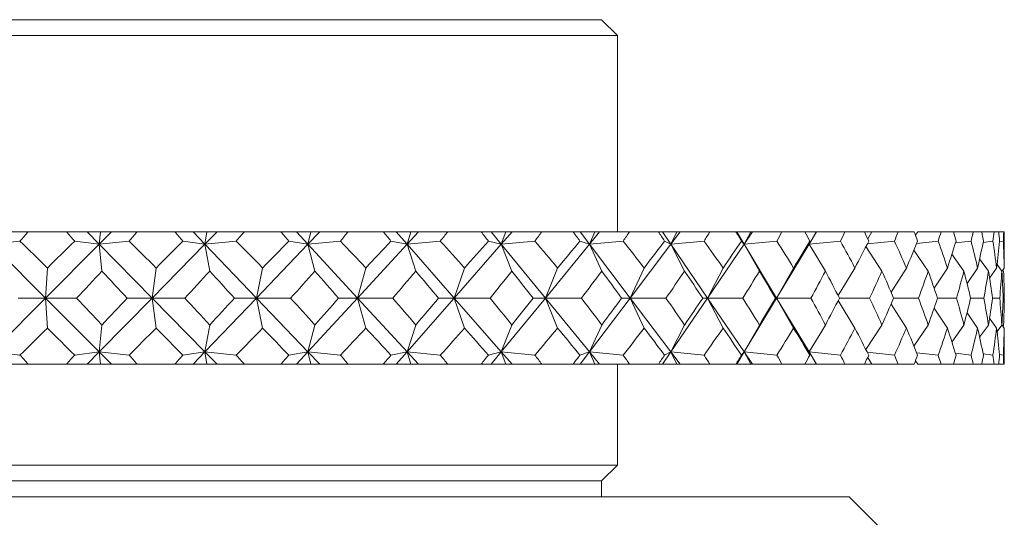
# Model space of a CAD drawing. Header units: inches. Extents: x 2 to 28.2, y 1.1 to 20.8.
# Tile 6 of 22: x 5.918 to 6.847, y 14.789 to 15.258. Entities that reach past the tile are written whole.
import ezdxf

# ---------------------------------------------------------------- set-up
doc = ezdxf.new("R2010")
doc.units = ezdxf.units.IN
doc.header["$MEASUREMENT"] = 0

msp = doc.modelspace()

# ---------------------------------------------------------------- linework, layer by layer
at = {"color": 7, "linetype": 'Continuous', "lineweight": 15}
for p, q in [((5.85701, 15.25785), (6.46701, 15.25785)), ((6.48201, 15.24285), (6.46701, 15.25785)), ((6.48201, 15.24285), (5.85701, 15.24285)), ((6.48201, 15.05785), (6.48201, 15.24285)), ((5.9034, 15.05785), (5.92618, 15.05785)), ((5.96207, 15.05785), (5.92618, 15.05785)), ((5.96207, 15.05785), (5.98157, 15.05785)), ((5.98157, 15.05785), (5.99302, 15.04619)), ((5.98157, 15.05785), (5.99413, 15.05785)), ((6.00464, 15.05785), (5.99302, 15.04619)), ((5.99413, 15.05785), (5.99302, 15.04619)), ((5.99413, 15.05785), (6.00464, 15.05785)), ((6.00464, 15.05785), (6.02903, 15.05785)), ((6.06439, 15.05785), (6.02903, 15.05785)), ((6.06439, 15.05785), (6.08165, 15.05785)), ((6.08165, 15.05785), (6.0928, 15.04619)), ((6.08165, 15.05785), (6.09474, 15.05785)), ((6.10425, 15.05785), (6.0928, 15.04619)), ((6.09474, 15.05785), (6.0928, 15.04619)), ((6.09474, 15.05785), (6.10425, 15.05785)), ((6.10425, 15.05785), (6.12999, 15.05785)), ((6.16445, 15.05785), (6.12999, 15.05785)), ((6.16445, 15.05785), (6.17927, 15.05785)), ((6.17927, 15.05785), (6.19001, 15.04619)), ((6.17927, 15.05785), (6.19274, 15.05785)), ((6.20116, 15.05785), (6.19001, 15.04619)), ((6.19274, 15.05785), (6.19001, 15.04619)), ((6.19274, 15.05785), (6.20116, 15.05785)), ((6.20116, 15.05785), (6.22797, 15.05785)), ((6.26113, 15.05785), (6.22797, 15.05785)), ((6.26113, 15.05785), (6.27336, 15.05785)), ((6.27336, 15.05785), (6.28356, 15.04619)), ((6.27336, 15.05785), (6.28706, 15.05785)), ((6.29429, 15.05785), (6.28356, 15.04619)), ((6.28706, 15.05785), (6.28356, 15.04619)), ((6.28706, 15.05785), (6.29429, 15.05785)), ((6.29429, 15.05785), (6.32188, 15.05785)), ((6.35338, 15.05785), (6.32188, 15.05785)), ((6.35338, 15.05785), (6.36289, 15.05785)), ((6.36289, 15.05785), (6.37244, 15.04619)), ((6.36289, 15.05785), (6.37667, 15.05785)), ((6.38264, 15.05785), (6.37244, 15.04619)), ((6.37667, 15.05785), (6.37244, 15.04619)), ((6.37667, 15.05785), (6.38264, 15.05785)), ((6.38264, 15.05785), (6.4107, 15.05785)), ((6.4402, 15.05785), (6.4107, 15.05785)), ((6.4402, 15.05785), (6.44688, 15.05785)), ((6.44688, 15.05785), (6.45568, 15.04619)), ((6.44688, 15.05785), (6.46058, 15.05785)), ((6.46058, 15.05785), (6.45568, 15.04619)), ((6.46522, 15.05785), (6.45568, 15.04619)), ((6.46058, 15.05785), (6.46522, 15.05785)), ((6.46522, 15.05785), (6.49345, 15.05785)), ((6.52063, 15.05785), (6.49345, 15.05785)), ((6.52063, 15.05785), (6.5244, 15.05785)), ((6.5244, 15.05785), (6.53235, 15.04619)), ((6.5244, 15.05785), (6.53789, 15.05785)), ((6.53789, 15.05785), (6.53235, 15.04619)), ((6.54115, 15.05785), (6.53235, 15.04619)), ((6.53789, 15.05785), (6.54115, 15.05785)), ((6.54115, 15.05785), (6.56923, 15.05785)), ((6.59378, 15.05785), (6.56923, 15.05785)), ((6.59378, 15.05785), (6.59461, 15.05785)), ((6.59461, 15.05785), (6.60163, 15.04619)), ((6.59461, 15.05785), (6.60773, 15.05785)), ((6.60773, 15.05785), (6.60163, 15.04619)), ((6.60957, 15.05785), (6.60163, 15.04619)), ((6.60773, 15.05785), (6.60957, 15.05785)), ((6.60957, 15.05785), (6.63721, 15.05785)), ((6.65887, 15.05785), (6.63721, 15.05785)), ((6.65887, 15.05785), (6.66935, 15.05785)), ((6.66935, 15.05785), (6.66274, 15.04619)), ((6.66975, 15.05785), (6.66274, 15.04619)), ((6.66935, 15.05785), (6.66975, 15.05785)), ((6.66975, 15.05785), (6.69663, 15.05785)), ((6.71517, 15.05785), (6.69663, 15.05785)), ((6.71517, 15.05785), (6.72207, 15.05785)), ((6.72207, 15.05785), (6.7181, 15.05127)), ((6.72207, 15.05785), (6.74686, 15.05785)), ((6.76206, 15.05785), (6.74686, 15.05785)), ((6.76531, 15.05785), (6.76324, 15.05459)), ((6.76531, 15.05785), (6.78734, 15.05785)), ((6.79904, 15.05785), (6.78734, 15.05785)), ((6.79904, 15.05785), (6.81763, 15.05785)), ((6.8257, 15.05785), (6.81763, 15.05785)), ((6.8257, 15.05785), (6.83739, 15.05785)), ((6.84175, 15.05785), (6.83739, 15.05785)), ((6.84175, 15.05785), (6.84641, 15.05785)), ((6.847, 15.05785), (6.84641, 15.05785)), ((6.84701, 15.03987), (6.84701, 15.05785)), ((5.89174, 15.04619), (5.9183, 15.04906)), ((5.89174, 15.04619), (5.94238, 14.99535)), ((5.99302, 15.04619), (5.94238, 14.99535)), ((5.99302, 15.04619), (5.96992, 15.04906)), ((5.99302, 15.04619), (6.02125, 15.04906)), ((5.99563, 15.0208), (5.99302, 15.04619)), ((5.99302, 15.04619), (6.04291, 14.99535)), ((6.0928, 15.04619), (6.04291, 14.99535)), ((6.0928, 15.04619), (6.07211, 15.04906)), ((6.0928, 15.04619), (6.1224, 15.04906)), ((6.09733, 15.0208), (6.0928, 15.04619)), ((6.0928, 15.04619), (6.1414, 14.99535)), ((6.19001, 15.04619), (6.1414, 14.99535)), ((6.19001, 15.04619), (6.17194, 15.04906)), ((6.19001, 15.04619), (6.22064, 15.04906)), ((6.19641, 15.0208), (6.19001, 15.04619)), ((6.19001, 15.04619), (6.23678, 14.99535)), ((6.28356, 15.04619), (6.23678, 14.99535)), ((6.28356, 15.04619), (6.26832, 15.04906)), ((6.28356, 15.04619), (6.3149, 15.04906)), ((6.29176, 15.0208), (6.28356, 15.04619)), ((6.28356, 15.04619), (6.328, 14.99535)), ((6.37244, 15.04619), (6.328, 14.99535)), ((6.37244, 15.04619), (6.3602, 15.04906)), ((6.37244, 15.04619), (6.40414, 15.04906)), ((6.38235, 15.0208), (6.37244, 15.04619)), ((6.37244, 15.04619), (6.41406, 14.99535)), ((6.45568, 15.04619), (6.41406, 14.99535)), ((6.45568, 15.04619), (6.44656, 15.04906)), ((6.45568, 15.04619), (6.48739, 15.04906)), ((6.46718, 15.0208), (6.45568, 15.04619)), ((6.45568, 15.04619), (6.49401, 14.99535)), ((6.53235, 15.04619), (6.49401, 14.99535)), ((6.53235, 15.04619), (6.52646, 15.04906)), ((6.53235, 15.04619), (6.56373, 15.04906)), ((6.54533, 15.0208), (6.53235, 15.04619)), ((6.53235, 15.04619), (6.56699, 14.99535)), ((6.60163, 15.04619), (6.56699, 14.99535)), ((6.60163, 15.04619), (6.59903, 15.04906)), ((6.60163, 15.04619), (6.63232, 15.04906)), ((6.61594, 15.0208), (6.60163, 15.04619)), ((6.60163, 15.04619), (6.63218, 14.99535)), ((6.66274, 15.04619), (6.63218, 14.99535)), ((6.66274, 15.04619), (6.66347, 15.04906)), ((6.66274, 15.04619), (6.69242, 15.04906)), ((6.67823, 15.0208), (6.66274, 15.04619)), ((6.73152, 15.0208), (6.71647, 15.04397)), ((6.71774, 15.04646), (6.74337, 15.04906)), ((6.77524, 15.0208), (6.76172, 15.04061)), ((6.76433, 15.04688), (6.78461, 15.04906)), ((6.8009, 15.04734), (6.81569, 15.04906)), ((6.82706, 15.04789), (6.83626, 15.04906)), ((6.8461, 15.04906), (6.84248, 15.04854)), ((6.80889, 15.0208), (6.79758, 15.0368)), ((6.83211, 15.0208), (6.82375, 15.03234)), ((5.94238, 14.99535), (5.94414, 15.02363)), ((6.04291, 14.99535), (6.04674, 15.02363)), ((6.1414, 14.99535), (6.14727, 15.02363)), ((6.23678, 14.99535), (6.24461, 15.02363)), ((6.328, 14.99535), (6.33771, 15.02363)), ((6.41406, 14.99535), (6.42554, 15.02363)), ((6.49401, 14.99535), (6.50715, 15.02363)), ((6.56699, 14.99535), (6.58163, 15.02363)), ((6.63218, 14.99535), (6.64817, 15.02363)), ((6.69027, 14.99762), (6.70604, 15.02363)), ((6.74011, 15.00102), (6.75461, 15.02363)), ((6.78076, 15.00481), (6.79335, 15.02363)), ((6.81184, 15.00914), (6.82182, 15.02363)), ((6.83315, 15.01426), (6.83973, 15.02363)), ((6.84013, 15.02697), (6.84465, 15.0208)), ((6.84467, 15.02052), (6.84687, 15.02363)), ((6.84637, 15.0208), (6.8456, 15.02184)), ((5.89174, 14.94451), (5.94238, 14.99535)), ((5.94238, 14.99535), (5.91648, 14.99535)), ((5.94238, 14.99535), (5.94414, 14.96707)), ((5.99302, 14.94451), (5.94238, 14.99535)), ((5.94238, 14.99535), (5.97173, 14.99535)), ((5.99302, 14.94451), (6.04291, 14.99535)), ((6.04291, 14.99535), (6.01945, 14.99535)), ((6.04291, 14.99535), (6.04674, 14.96707)), ((6.0928, 14.94451), (6.04291, 14.99535)), ((6.04291, 14.99535), (6.07389, 14.99535)), ((6.0928, 14.94451), (6.1414, 14.99535)), ((6.1414, 14.99535), (6.12064, 14.99535)), ((6.1414, 14.99535), (6.14727, 14.96707)), ((6.19001, 14.94451), (6.1414, 14.99535)), ((6.1414, 14.99535), (6.17367, 14.99535)), ((6.19001, 14.94451), (6.23678, 14.99535)), ((6.23678, 14.99535), (6.21894, 14.99535)), ((6.23678, 14.99535), (6.24461, 14.96707)), ((6.28356, 14.94451), (6.23678, 14.99535)), ((6.23678, 14.99535), (6.26998, 14.99535)), ((6.28356, 14.94451), (6.328, 14.99535)), ((6.328, 14.99535), (6.31328, 14.99535)), ((6.328, 14.99535), (6.33771, 14.96707)), ((6.37244, 14.94451), (6.328, 14.99535)), ((6.328, 14.99535), (6.36177, 14.99535)), ((6.37244, 14.94451), (6.41406, 14.99535)), ((6.41406, 14.99535), (6.40262, 14.99535)), ((6.41406, 14.99535), (6.42554, 14.96707)), ((6.45568, 14.94451), (6.41406, 14.99535)), ((6.41406, 14.99535), (6.44803, 14.99535)), ((6.45568, 14.94451), (6.49401, 14.99535)), ((6.49401, 14.99535), (6.48598, 14.99535)), ((6.49401, 14.99535), (6.50715, 14.96707)), ((6.53235, 14.94451), (6.49401, 14.99535)), ((6.49401, 14.99535), (6.52781, 14.99535)), ((6.53235, 14.94451), (6.56699, 14.99535)), ((6.56699, 14.99535), (6.56244, 14.99535)), ((6.56699, 14.99535), (6.58163, 14.96707)), ((6.60163, 14.94451), (6.56699, 14.99535)), ((6.56699, 14.99535), (6.60024, 14.99535)), ((6.60163, 14.94451), (6.63218, 14.99535)), ((6.63218, 14.99535), (6.63118, 14.99535)), ((6.63218, 14.99535), (6.64817, 14.96707)), ((6.66274, 14.94451), (6.63218, 14.99535)), ((6.63218, 14.99535), (6.66453, 14.99535)), ((6.69144, 14.99535), (6.71997, 14.99535)), ((6.74256, 14.99535), (6.76596, 14.99535)), ((6.78397, 14.99535), (6.80199, 14.99535)), ((6.81523, 14.99535), (6.82766, 14.99535)), ((6.83599, 14.99535), (6.8427, 14.99535)), ((6.84602, 14.99535), (6.84694, 14.99535)), ((6.69027, 14.99308), (6.70604, 14.96707)), ((6.74011, 14.98968), (6.75461, 14.96707)), ((6.78076, 14.98589), (6.79335, 14.96707)), ((6.81184, 14.98156), (6.82182, 14.96707)), ((6.83315, 14.97644), (6.83973, 14.96707)), ((5.99302, 14.94451), (5.99563, 14.9699)), ((6.0928, 14.94451), (6.09733, 14.9699)), ((6.19001, 14.94451), (6.19641, 14.9699)), ((6.28356, 14.94451), (6.29176, 14.9699)), ((6.37244, 14.94451), (6.38235, 14.9699)), ((6.45568, 14.94451), (6.46718, 14.9699)), ((6.53235, 14.94451), (6.54533, 14.9699)), ((6.60163, 14.94451), (6.61594, 14.9699)), ((6.66274, 14.94451), (6.67823, 14.9699)), ((6.71647, 14.94673), (6.73152, 14.9699)), ((6.76172, 14.95009), (6.77524, 14.9699)), ((6.79758, 14.9539), (6.80889, 14.9699)), ((6.82375, 14.95836), (6.83211, 14.9699)), ((6.84465, 14.9699), (6.84013, 14.96373)), ((6.84467, 14.97018), (6.84687, 14.96707)), ((6.8456, 14.96886), (6.84637, 14.9699)), ((6.84701, 14.93285), (6.84701, 14.95083)), ((5.9183, 14.94164), (5.89174, 14.94451)), ((5.96992, 14.94164), (5.99302, 14.94451)), ((5.98157, 14.93285), (5.99302, 14.94451)), ((6.00464, 14.93285), (5.99302, 14.94451)), ((6.02125, 14.94164), (5.99302, 14.94451)), ((5.99302, 14.94451), (5.99413, 14.93285)), ((6.07211, 14.94164), (6.0928, 14.94451)), ((6.08165, 14.93285), (6.0928, 14.94451)), ((6.10425, 14.93285), (6.0928, 14.94451)), ((6.1224, 14.94164), (6.0928, 14.94451)), ((6.0928, 14.94451), (6.09474, 14.93285)), ((6.17194, 14.94164), (6.19001, 14.94451)), ((6.17927, 14.93285), (6.19001, 14.94451)), ((6.20116, 14.93285), (6.19001, 14.94451)), ((6.22064, 14.94164), (6.19001, 14.94451)), ((6.19001, 14.94451), (6.19274, 14.93285)), ((6.26832, 14.94164), (6.28356, 14.94451)), ((6.27336, 14.93285), (6.28356, 14.94451)), ((6.28356, 14.94451), (6.28706, 14.93285)), ((6.29429, 14.93285), (6.28356, 14.94451)), ((6.3149, 14.94164), (6.28356, 14.94451)), ((6.3602, 14.94164), (6.37244, 14.94451)), ((6.36289, 14.93285), (6.37244, 14.94451)), ((6.37244, 14.94451), (6.37667, 14.93285)), ((6.38264, 14.93285), (6.37244, 14.94451)), ((6.40414, 14.94164), (6.37244, 14.94451)), ((6.44656, 14.94164), (6.45568, 14.94451)), ((6.44688, 14.93285), (6.45568, 14.94451)), ((6.45568, 14.94451), (6.46058, 14.93285)), ((6.46522, 14.93285), (6.45568, 14.94451)), ((6.48739, 14.94164), (6.45568, 14.94451)), ((6.5244, 14.93285), (6.53235, 14.94451)), ((6.52646, 14.94164), (6.53235, 14.94451)), ((6.53235, 14.94451), (6.53789, 14.93285)), ((6.54115, 14.93285), (6.53235, 14.94451)), ((6.56373, 14.94164), (6.53235, 14.94451)), ((6.59461, 14.93285), (6.60163, 14.94451)), ((6.59903, 14.94164), (6.60163, 14.94451)), ((6.60163, 14.94451), (6.60773, 14.93285)), ((6.60957, 14.93285), (6.60163, 14.94451)), ((6.63232, 14.94164), (6.60163, 14.94451)), ((6.66347, 14.94164), (6.66274, 14.94451)), ((6.66274, 14.94451), (6.66935, 14.93285)), ((6.66975, 14.93285), (6.66274, 14.94451)), ((6.69242, 14.94164), (6.66274, 14.94451)), ((6.74337, 14.94164), (6.71774, 14.94424)), ((6.7181, 14.93943), (6.72207, 14.93285)), ((6.78461, 14.94164), (6.76433, 14.94382)), ((6.81569, 14.94164), (6.8009, 14.94336)), ((6.83626, 14.94164), (6.82706, 14.94281)), ((6.84248, 14.94216), (6.8461, 14.94164)), ((5.9034, 14.93285), (5.92618, 14.93285)), ((5.96207, 14.93285), (5.92618, 14.93285)), ((5.96207, 14.93285), (5.98157, 14.93285)), ((5.98157, 14.93285), (5.99413, 14.93285)), ((5.99413, 14.93285), (6.00464, 14.93285)), ((6.00464, 14.93285), (6.02903, 14.93285)), ((6.06439, 14.93285), (6.02903, 14.93285)), ((6.06439, 14.93285), (6.08165, 14.93285)), ((6.08165, 14.93285), (6.09474, 14.93285)), ((6.09474, 14.93285), (6.10425, 14.93285)), ((6.10425, 14.93285), (6.12999, 14.93285)), ((6.16445, 14.93285), (6.12999, 14.93285)), ((6.16445, 14.93285), (6.17927, 14.93285)), ((6.17927, 14.93285), (6.19274, 14.93285)), ((6.19274, 14.93285), (6.20116, 14.93285)), ((6.20116, 14.93285), (6.22797, 14.93285)), ((6.26113, 14.93285), (6.22797, 14.93285)), ((6.26113, 14.93285), (6.27336, 14.93285)), ((6.27336, 14.93285), (6.28706, 14.93285)), ((6.28706, 14.93285), (6.29429, 14.93285)), ((6.29429, 14.93285), (6.32188, 14.93285)), ((6.35338, 14.93285), (6.32188, 14.93285)), ((6.35338, 14.93285), (6.36289, 14.93285)), ((6.36289, 14.93285), (6.37667, 14.93285)), ((6.37667, 14.93285), (6.38264, 14.93285)), ((6.38264, 14.93285), (6.4107, 14.93285)), ((6.4402, 14.93285), (6.4107, 14.93285)), ((6.4402, 14.93285), (6.44688, 14.93285)), ((6.44688, 14.93285), (6.46058, 14.93285)), ((6.46058, 14.93285), (6.46522, 14.93285)), ((6.46522, 14.93285), (6.49345, 14.93285)), ((6.48201, 14.83785), (6.48201, 14.93285)), ((6.52063, 14.93285), (6.49345, 14.93285)), ((6.52063, 14.93285), (6.5244, 14.93285)), ((6.5244, 14.93285), (6.53789, 14.93285)), ((6.53789, 14.93285), (6.54115, 14.93285)), ((6.54115, 14.93285), (6.56923, 14.93285)), ((6.59378, 14.93285), (6.56923, 14.93285)), ((6.59378, 14.93285), (6.59461, 14.93285)), ((6.59461, 14.93285), (6.60773, 14.93285)), ((6.60773, 14.93285), (6.60957, 14.93285)), ((6.60957, 14.93285), (6.63721, 14.93285)), ((6.65887, 14.93285), (6.63721, 14.93285)), ((6.65887, 14.93285), (6.66935, 14.93285)), ((6.66935, 14.93285), (6.66975, 14.93285)), ((6.66975, 14.93285), (6.69663, 14.93285)), ((6.71517, 14.93285), (6.69663, 14.93285)), ((6.71517, 14.93285), (6.72207, 14.93285)), ((6.72207, 14.93285), (6.74686, 14.93285)), ((6.76206, 14.93285), (6.74686, 14.93285)), ((6.76324, 14.93611), (6.76531, 14.93285)), ((6.76531, 14.93285), (6.78734, 14.93285)), ((6.79904, 14.93285), (6.78734, 14.93285)), ((6.79904, 14.93285), (6.81763, 14.93285)), ((6.8257, 14.93285), (6.81763, 14.93285)), ((6.8257, 14.93285), (6.83739, 14.93285)), ((6.84175, 14.93285), (6.83739, 14.93285)), ((6.84175, 14.93285), (6.84641, 14.93285)), ((6.847, 14.93285), (6.84641, 14.93285)), ((5.85701, 14.83785), (6.48201, 14.83785)), ((6.46701, 14.82285), (6.48201, 14.83785)), ((5.85701, 14.82285), (6.46701, 14.82285)), ((6.46701, 14.80785), (6.46701, 14.82285)), ((5.85701, 14.80785), (6.70076, 14.80785)), ((6.73201, 14.7766), (6.70076, 14.80785))]:
    msp.add_line(p, q, dxfattribs=at)
for centre, major_axis, ratio, start_param, end_param in [((5.85701, 16.36714), (0.71149, 1.69006), 0.407318, 4.005441, 4.013414), ((5.85701, 16.36714), (-0.81483, 1.69325), 0.332066, 2.281135, 2.289108), ((5.85701, 16.36714), (0.63349, 1.69088), 0.449935, 4.002618, 4.010591), ((5.85701, 16.36714), (-0.86248, 1.69684), 0.286436, 2.295018, 2.302991), ((5.85701, 16.36714), (0.54054, 1.69419), 0.489562, 3.990563, 3.998536), ((5.85701, 16.36714), (-0.90144, 1.70096), 0.240616, 2.312761, 2.320734), ((5.85701, 16.36714), (0.43061, 1.69979), 0.524442, 3.967704, 3.975677), ((5.85701, 16.36714), (-0.93261, 1.70508), 0.19481, 2.333441, 2.341414), ((5.85701, 16.36714), (0.30285, 1.70655), 0.552306, 3.933322, 3.941295), ((5.85701, 16.36714), (-0.95665, 1.70879), 0.149112, 2.356307, 2.36428), ((5.85701, 16.36714), (0.15916, 1.71232), 0.570642, 3.888609, 3.896582), ((5.85701, 16.36714), (-0.974, 1.71176), 0.103552, 2.38074, 2.388713), ((5.85701, 16.36714), (0.00557, 1.71473), 0.577342, 3.837496, 3.845469), ((5.85701, 16.36714), (-0.98498, 1.71377), 0.058111, 2.406207, 2.41418), ((5.85701, 16.36714), (-0.14837, 1.71263), 0.571529, 3.786145, 3.794118), ((5.85701, 16.36714), (-0.98976, 1.71468), 0.012745, 2.432237, 2.44021), ((5.85701, 16.36714), (-0.29303, 1.70703), 0.553967, 3.740808, 3.748781), ((5.85701, 16.36714), (-0.98842, 1.71443), 0.032604, 3.816823, 3.824796), ((5.85701, 16.36714), (-0.42205, 1.70026), 0.526703, 3.705616, 3.713589), ((5.85701, 16.36714), (-0.98094, 1.71302), 0.077997, 3.790984, 3.798957), ((5.85701, 16.36714), (-0.53324, 1.69452), 0.492245, 3.681938, 3.689911), ((5.85701, 16.36714), (-0.9672, 1.71057), 0.123486, 3.765909, 3.773882), ((5.85701, 16.36714), (-0.62735, 1.69103), 0.452894, 3.669156, 3.677129), ((5.85701, 16.36714), (-0.94697, 1.70724), 0.169107, 3.742093, 3.750066), ((5.85701, 16.36714), (-0.70635, 1.69004), 0.410444, 3.665729, 3.673702), ((5.85701, 16.36714), (-0.91987, 1.7033), 0.214858, 3.7201, 3.728073), ((5.85701, 16.36714), (-0.77239, 1.69124), 0.366167, 3.669923, 3.677896), ((5.85701, 16.36714), (-0.88538, 1.69913), 0.260688, 3.700606, 3.708578), ((5.85701, 16.36714), (-0.82738, 1.69405), 0.320911, 3.68015, 3.688122), ((5.85701, 13.62356), (-0.63349, 1.69088), 0.449935, 5.500707, 5.52688), ((5.85701, 13.62356), (0.75729, 1.69078), 0.377141, 0.756646, 0.782819), ((5.85701, 13.62356), (-0.54054, 1.69419), 0.489562, 5.512761, 5.538935), ((5.85701, 13.62356), (0.81483, 1.69325), 0.332066, 0.747765, 0.773938), ((5.85701, 13.62356), (-0.43061, 1.69979), 0.524442, 5.53562, 5.561794), ((5.85701, 13.62356), (0.86248, 1.69684), 0.286436, 0.733882, 0.760055), ((5.85701, 13.62356), (-0.30285, 1.70655), 0.552306, 5.570003, 5.596176), ((5.85701, 13.62356), (0.90144, 1.70096), 0.240616, 0.716139, 0.742312), ((5.85701, 13.62356), (-0.15916, 1.71232), 0.570642, 5.614716, 5.640889), ((5.85701, 13.62356), (0.93261, 1.70508), 0.19481, 0.695459, 0.721633), ((5.85701, 13.62356), (-0.00557, 1.71473), 0.577342, 5.665829, 5.692002), ((5.85701, 13.62356), (0.95665, 1.70879), 0.149112, 0.672593, 0.698766), ((5.85701, 13.62356), (0.14837, 1.71263), 0.571529, 5.71718, 5.743353), ((5.85701, 13.62356), (0.974, 1.71176), 0.103552, 0.64816, 0.674333), ((5.85701, 13.62356), (0.29303, 1.70703), 0.553967, 5.762516, 5.78869), ((5.85701, 13.62356), (0.98498, 1.71377), 0.058111, 0.622693, 0.648866), ((5.85701, 13.62356), (0.42205, 1.70026), 0.526703, 5.797709, 5.823882), ((5.85701, 13.62356), (0.98976, 1.71468), 0.012745, 0.596663, 0.622836), ((5.85701, 13.62356), (0.53324, 1.69452), 0.492245, 5.821386, 5.847559), ((5.85701, 13.62356), (0.98842, 1.71443), 0.032604, 5.686501, 5.712674), ((5.85701, 13.62356), (0.62735, 1.69103), 0.452894, 5.834168, 5.860341), ((5.85701, 13.62356), (0.98094, 1.71302), 0.077997, 5.71234, 5.738513), ((5.85701, 13.62356), (0.70635, 1.69004), 0.410444, 5.837595, 5.863768), ((5.85701, 13.62356), (0.9672, 1.71057), 0.123486, 5.737415, 5.763588), ((5.85701, 13.62356), (0.77239, 1.69124), 0.366167, 5.833402, 5.859575), ((5.85701, 13.62356), (0.94697, 1.70724), 0.169107, 5.761232, 5.787405), ((5.85701, 13.62356), (0.82738, 1.69405), 0.320911, 5.823175, 5.849348), ((5.85701, 13.62356), (0.91987, 1.7033), 0.214858, 5.783224, 5.809397), ((5.85701, 13.62356), (0.8728, 1.69782), 0.275208, 5.808249, 5.834422), ((5.85701, 13.62356), (0.88538, 1.69913), 0.260688, 5.802719, 5.819312), ((5.85701, 16.36714), (0.63349, 1.69088), 0.449935, 3.95209, 3.976431), ((5.85701, 16.36714), (-0.81483, 1.69325), 0.332066, 2.315294, 2.339636), ((5.85701, 16.36714), (0.54054, 1.69419), 0.489562, 3.940035, 3.964377), ((5.85701, 16.36714), (-0.86248, 1.69684), 0.286436, 2.329178, 2.353519), ((5.85701, 16.36714), (0.43061, 1.69979), 0.524442, 3.917176, 3.941517), ((5.85701, 16.36714), (-0.90144, 1.70096), 0.240616, 2.346921, 2.371262), ((5.85701, 16.36714), (0.30285, 1.70655), 0.552306, 3.882794, 3.907135), ((5.85701, 16.36714), (-0.93261, 1.70508), 0.19481, 2.3676, 2.391942), ((5.85701, 16.36714), (0.15916, 1.71232), 0.570642, 3.838081, 3.862422), ((5.85701, 16.36714), (-0.95665, 1.70879), 0.149112, 2.390467, 2.414808), ((5.85701, 16.36714), (0.00557, 1.71473), 0.577342, 3.786968, 3.811309), ((5.85701, 16.36714), (-0.974, 1.71176), 0.103552, 2.414899, 2.439241), ((5.85701, 16.36714), (-0.14837, 1.71263), 0.571529, 3.735617, 3.759958), ((5.85701, 16.36714), (-0.98498, 1.71377), 0.058111, 2.440367, 2.464708), ((5.85701, 16.36714), (-0.29303, 1.70703), 0.553967, 3.69028, 3.714622), ((5.85701, 16.36714), (-0.98976, 1.71468), 0.012745, 2.466397, 2.490738), ((5.85701, 16.36714), (-0.42205, 1.70026), 0.526703, 3.655088, 3.679429), ((5.85701, 16.36714), (-0.98842, 1.71443), 0.032604, 3.766296, 3.790637), ((5.85701, 16.36714), (-0.53324, 1.69452), 0.492245, 3.63141, 3.655752), ((5.85701, 16.36714), (-0.98094, 1.71302), 0.077997, 3.740457, 3.764798), ((5.85701, 16.36714), (-0.62735, 1.69103), 0.452894, 3.618628, 3.64297), ((5.85701, 16.36714), (-0.9672, 1.71057), 0.123486, 3.715381, 3.739723), ((5.85701, 16.36714), (-0.70635, 1.69004), 0.410444, 3.615201, 3.639543), ((5.85701, 16.36714), (-0.94697, 1.70724), 0.169107, 3.691565, 3.715906), ((5.85701, 16.36714), (-0.77239, 1.69124), 0.366167, 3.619395, 3.643736), ((5.85701, 16.36714), (-0.91987, 1.7033), 0.214858, 3.669573, 3.693914), ((5.85701, 16.36714), (-0.82738, 1.69405), 0.320911, 3.629622, 3.653963), ((5.85701, 16.36714), (-0.88538, 1.69913), 0.260688, 3.650078, 3.674419), ((5.85701, 16.36714), (-0.8728, 1.69782), 0.275208, 3.644548, 3.668889), ((5.85701, 13.62356), (-0.63349, 1.69088), 0.449935, 5.448347, 5.472688), ((5.85701, 13.62356), (0.81483, 1.69325), 0.332066, 0.801957, 0.826298), ((5.85701, 13.62356), (-0.54054, 1.69419), 0.489562, 5.460401, 5.484743), ((5.85701, 13.62356), (0.86248, 1.69684), 0.286436, 0.788074, 0.812415), ((5.85701, 13.62356), (-0.43061, 1.69979), 0.524442, 5.483261, 5.507602), ((5.85701, 13.62356), (0.90144, 1.70096), 0.240616, 0.770331, 0.794672), ((5.85701, 13.62356), (-0.30285, 1.70655), 0.552306, 5.517643, 5.541984), ((5.85701, 13.62356), (0.93261, 1.70508), 0.19481, 0.749651, 0.773992), ((5.85701, 13.62356), (-0.15916, 1.71232), 0.570642, 5.562356, 5.586697), ((5.85701, 13.62356), (0.95665, 1.70879), 0.149112, 0.726784, 0.751126), ((5.85701, 13.62356), (-0.00557, 1.71473), 0.577342, 5.613469, 5.63781), ((5.85701, 13.62356), (0.974, 1.71176), 0.103552, 0.702352, 0.726693), ((5.85701, 13.62356), (0.14837, 1.71263), 0.571529, 5.66482, 5.689161), ((5.85701, 13.62356), (0.98498, 1.71377), 0.058111, 0.676885, 0.701226), ((5.85701, 13.62356), (0.29303, 1.70703), 0.553967, 5.710156, 5.734498), ((5.85701, 13.62356), (0.98976, 1.71468), 0.012745, 0.650855, 0.675196), ((5.85701, 13.62356), (0.42205, 1.70026), 0.526703, 5.745349, 5.76969), ((5.85701, 13.62356), (0.98842, 1.71443), 0.032604, 5.634141, 5.658482), ((5.85701, 13.62356), (0.53324, 1.69452), 0.492245, 5.769026, 5.793368), ((5.85701, 13.62356), (0.98094, 1.71302), 0.077997, 5.65998, 5.684321), ((5.85701, 13.62356), (0.62735, 1.69103), 0.452894, 5.781808, 5.806149), ((5.85701, 13.62356), (0.9672, 1.71057), 0.123486, 5.685055, 5.709397), ((5.85701, 13.62356), (0.70635, 1.69004), 0.410444, 5.785235, 5.809576), ((5.85701, 13.62356), (0.94697, 1.70724), 0.169107, 5.708872, 5.733213), ((5.85701, 13.62356), (0.77239, 1.69124), 0.366167, 5.781042, 5.805383), ((5.85701, 13.62356), (0.91987, 1.7033), 0.214858, 5.730864, 5.755205), ((5.85701, 13.62356), (0.82738, 1.69405), 0.320911, 5.770815, 5.795156), ((5.85701, 13.62356), (0.88538, 1.69913), 0.260688, 5.750359, 5.7747), ((5.85701, 13.62356), (0.8728, 1.69782), 0.275208, 5.755889, 5.78023), ((5.85701, 16.36714), (0.63349, 1.69088), 0.449935, 3.897898, 3.924071), ((5.85701, 16.36714), (-0.75729, 1.69078), 0.377141, 2.358773, 2.384947), ((5.85701, 16.36714), (0.54054, 1.69419), 0.489562, 3.885843, 3.912017), ((5.85701, 16.36714), (-0.81483, 1.69325), 0.332066, 2.367654, 2.393828), ((5.85701, 16.36714), (0.43061, 1.69979), 0.524442, 3.862984, 3.889157), ((5.85701, 16.36714), (-0.86248, 1.69684), 0.286436, 2.381538, 2.407711), ((5.85701, 16.36714), (0.30285, 1.70655), 0.552306, 3.828602, 3.854775), ((5.85701, 16.36714), (-0.90144, 1.70096), 0.240616, 2.399281, 2.425454), ((5.85701, 16.36714), (0.15916, 1.71232), 0.570642, 3.783889, 3.810062), ((5.85701, 16.36714), (-0.93261, 1.70508), 0.19481, 2.41996, 2.446133), ((5.85701, 16.36714), (0.00557, 1.71473), 0.577342, 3.732776, 3.758949), ((5.85701, 16.36714), (-0.95665, 1.70879), 0.149112, 2.442827, 2.469), ((5.85701, 16.36714), (-0.14837, 1.71263), 0.571529, 3.681425, 3.707598), ((5.85701, 16.36714), (-0.974, 1.71176), 0.103552, 2.467259, 2.493433), ((5.85701, 16.36714), (-0.29303, 1.70703), 0.553967, 3.636088, 3.662262), ((5.85701, 16.36714), (-0.98498, 1.71377), 0.058111, 2.492727, 2.5189), ((5.85701, 16.36714), (-0.42205, 1.70026), 0.526703, 3.600896, 3.627069), ((5.85701, 16.36714), (-0.98976, 1.71468), 0.012745, 2.518757, 2.54493), ((5.85701, 16.36714), (-0.53324, 1.69452), 0.492245, 3.577218, 3.603392), ((5.85701, 16.36714), (-0.98842, 1.71443), 0.032604, 3.712104, 3.738277), ((5.85701, 16.36714), (-0.62735, 1.69103), 0.452894, 3.564437, 3.59061), ((5.85701, 16.36714), (-0.98094, 1.71302), 0.077997, 3.686265, 3.712438), ((5.85701, 16.36714), (-0.70635, 1.69004), 0.410444, 3.56101, 3.587183), ((5.85701, 16.36714), (-0.9672, 1.71057), 0.123486, 3.661189, 3.687363), ((5.85701, 16.36714), (-0.77239, 1.69124), 0.366167, 3.565203, 3.591376), ((5.85701, 16.36714), (-0.94697, 1.70724), 0.169107, 3.637373, 3.663546), ((5.85701, 16.36714), (-0.82738, 1.69405), 0.320911, 3.57543, 3.601603), ((5.85701, 16.36714), (-0.91987, 1.7033), 0.214858, 3.615381, 3.641554), ((5.85701, 16.36714), (-0.8728, 1.69782), 0.275208, 3.590356, 3.616529), ((5.85701, 16.36714), (-0.88538, 1.69913), 0.260688, 3.605466, 3.622059), ((5.85701, 13.62356), (-0.71149, 1.69006), 0.407318, 5.411364, 5.419337), ((5.85701, 13.62356), (0.81483, 1.69325), 0.332066, 0.852485, 0.860458), ((5.85701, 13.62356), (-0.63349, 1.69088), 0.449935, 5.414187, 5.42216), ((5.85701, 13.62356), (0.86248, 1.69684), 0.286436, 0.838601, 0.846574), ((5.85701, 13.62356), (-0.54054, 1.69419), 0.489562, 5.426242, 5.434215), ((5.85701, 13.62356), (0.90144, 1.70096), 0.240616, 0.820859, 0.828832), ((5.85701, 13.62356), (-0.43061, 1.69979), 0.524442, 5.449101, 5.457074), ((5.85701, 13.62356), (0.93261, 1.70508), 0.19481, 0.800179, 0.808152), ((5.85701, 13.62356), (-0.30285, 1.70655), 0.552306, 5.483483, 5.491456), ((5.85701, 13.62356), (0.95665, 1.70879), 0.149112, 0.777312, 0.785285), ((5.85701, 13.62356), (-0.15916, 1.71232), 0.570642, 5.528196, 5.536169), ((5.85701, 13.62356), (0.974, 1.71176), 0.103552, 0.75288, 0.760853), ((5.85701, 13.62356), (-0.00557, 1.71473), 0.577342, 5.579309, 5.587282), ((5.85701, 13.62356), (0.98498, 1.71377), 0.058111, 0.727412, 0.735385), ((5.85701, 13.62356), (0.14837, 1.71263), 0.571529, 5.63066, 5.638633), ((5.85701, 13.62356), (0.98976, 1.71468), 0.012745, 0.701382, 0.709355), ((5.85701, 13.62356), (0.29303, 1.70703), 0.553967, 5.675997, 5.68397), ((5.85701, 13.62356), (0.98842, 1.71443), 0.032604, 5.599982, 5.607954), ((5.85701, 13.62356), (0.42205, 1.70026), 0.526703, 5.711189, 5.719162), ((5.85701, 13.62356), (0.98094, 1.71302), 0.077997, 5.625821, 5.633794), ((5.85701, 13.62356), (0.53324, 1.69452), 0.492245, 5.734867, 5.74284), ((5.85701, 13.62356), (0.9672, 1.71057), 0.123486, 5.650896, 5.658869), ((5.85701, 13.62356), (0.62735, 1.69103), 0.452894, 5.747649, 5.755622), ((5.85701, 13.62356), (0.94697, 1.70724), 0.169107, 5.674712, 5.682685), ((5.85701, 13.62356), (0.70635, 1.69004), 0.410444, 5.751076, 5.759049), ((5.85701, 13.62356), (0.91987, 1.7033), 0.214858, 5.696705, 5.704677), ((5.85701, 13.62356), (0.77239, 1.69124), 0.366167, 5.746882, 5.754855), ((5.85701, 13.62356), (0.88538, 1.69913), 0.260688, 5.716199, 5.724172), ((5.85701, 13.62356), (0.82738, 1.69405), 0.320911, 5.736655, 5.744628)]:
    msp.add_ellipse(centre, major_axis=major_axis, ratio=ratio, start_param=start_param, end_param=end_param, dxfattribs=at)

doc.saveas('drawing.dxf')
